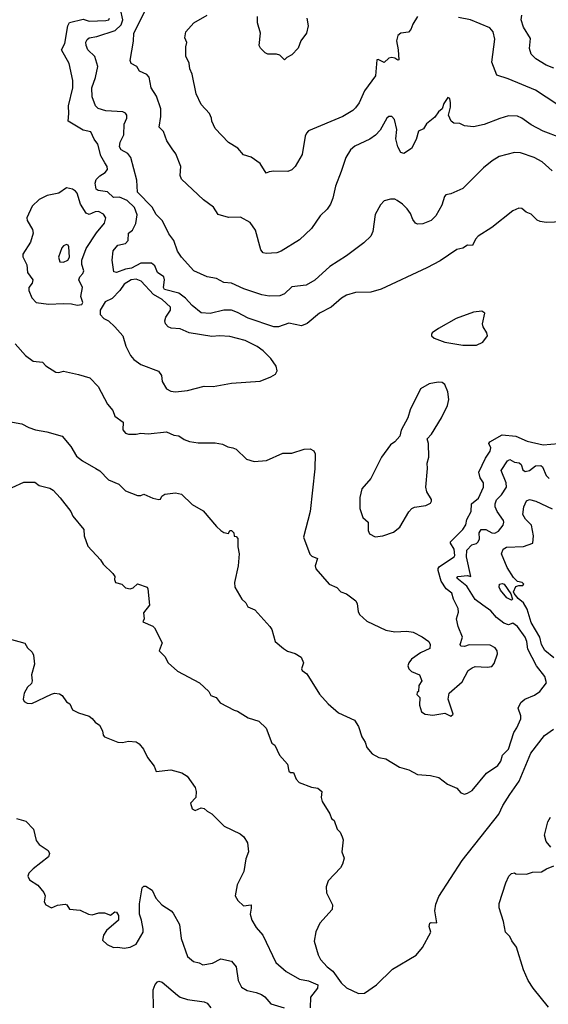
# Model space of a CAD drawing. Extents: x 1863118 to 1989590, y 394482 to 532474.
# Tile 72 of 215: x 1898145 to 1901639, y 468208 to 474715. Entities that reach past the tile are written whole.
import ezdxf

# ---------------------------------------------------------------- set-up
doc = ezdxf.new("R2010")
doc.units = 0

msp = doc.modelspace()

# ---------------------------------------------------------------- linework, layer by layer
at = {"layer": '0CON20XD'}
for points in [[(1901665, 473717.1), (1901599.2, 473775), (1901545, 473803.5), (1901454.4, 473835.6), (1901415, 473837.1), (1901315, 473810), (1901268.3, 473781.7), (1901211.2, 473735), (1901075, 473600), (1900995.8, 473564.2), (1900962.1, 473557.9), (1900952.7, 473547.3), (1900935, 473488.8), (1900895, 473418.8), (1900865, 473388.8), (1900810, 473365), (1900775, 473363.8), (1900760.5, 473370.5), (1900744.1, 473394.1), (1900728, 473435), (1900705.8, 473465), (1900676.2, 473496.2), (1900641.1, 473521.1), (1900625, 473528.1), (1900595, 473529.4), (1900555, 473518), (1900529.1, 473490.9), (1900495, 473427.5), (1900480, 473315), (1900466.2, 473285), (1900420.3, 473239.7), (1900305.5, 473154.5), (1900195, 473083.1), (1900095.4, 472994.6), (1900038.8, 472961.2), (1899945, 472948.9), (1899895, 472904.3), (1899865, 472890.6), (1899795, 472887.8), (1899746.4, 472896.4), (1899627.3, 472937.3), (1899545, 472972.9), (1899495, 472979.2), (1899445, 473004.2), (1899385, 473015.6), (1899295.5, 473055.5), (1899214.3, 473145), (1899189.2, 473185), (1899164, 473255), (1899130.3, 473300.3), (1899090, 473385), (1899047.7, 473427.7), (1899020, 473475), (1898924.1, 473575.9), (1898918.6, 473655), (1898878.8, 473805), (1898859.9, 473829.9), (1898815.5, 473855.5), (1898804.5, 473874.5), (1898809.5, 473905), (1898832.5, 473955), (1898835.6, 474025), (1898852.9, 474065), (1898854.2, 474085), (1898845, 474097.1), (1898827.5, 474105), (1898715, 474113.6), (1898665, 474127.8), (1898646.9, 474145), (1898623.6, 474205), (1898621.8, 474265), (1898646.2, 474333.8), (1898660.9, 474405), (1898642.2, 474472.2), (1898595, 474515.8), (1898583.8, 474545), (1898583.2, 474566.8), (1898590.8, 474585), (1898604.5, 474595.5), (1898655, 474604.2), (1898777.4, 474642.6), (1898815, 474681.2), (1898827.6, 474715), (1898811, 474785)], [(1901955, 473845.5), (1901605, 473977.8), (1901525, 474020), (1901465, 474064.4), (1901435, 474078.1), (1901375, 474080.6), (1901318.1, 474061.9), (1901215, 474023.1), (1901145, 474006.9), (1901085, 474012.5), (1901055, 474028), (1901015, 474031.2), (1900996.2, 474045), (1900980, 474085), (1900993, 474137), (1900992.5, 474165), (1900987.5, 474195), (1900975, 474200), (1900949.3, 474160.7), (1900937.5, 474125), (1900913.8, 474105), (1900889.7, 474070.3), (1900835, 474026.2), (1900815, 473993.3), (1900780.6, 473979.4), (1900765, 473922.5), (1900735, 473863.3), (1900685, 473830), (1900665, 473836.7), (1900644.2, 473875), (1900632.3, 473927.7), (1900638.3, 473988.3), (1900622, 474055), (1900605, 474076.2), (1900585, 474076), (1900572, 474065), (1900528, 473985), (1900497.8, 473952.2), (1900460, 473925), (1900360.2, 473879.8), (1900331.9, 473855), (1900300.5, 473805), (1900270.8, 473710.8), (1900232.2, 473615), (1900215.7, 473535), (1900199.2, 473495), (1900176.6, 473463.4), (1900130.7, 473419.3), (1900074, 473335), (1899995, 473260), (1899873.3, 473185), (1899845, 473174.2), (1899775, 473168.8), (1899754.2, 473174.2), (1899738.8, 473195), (1899703.1, 473325), (1899667.5, 473375), (1899605, 473411.1), (1899525, 473408), (1899458, 473428), (1899426.6, 473476.6), (1899361.2, 473525), (1899215, 473661.2), (1899206.9, 473685), (1899211.4, 473745), (1899178, 473828), (1899152.6, 473862.6), (1899117.5, 473915), (1899095, 473976.2), (1899066.9, 474005), (1899078.6, 474075), (1899078.1, 474125), (1899048.6, 474208.6), (1899014.3, 474265), (1899000, 474335), (1898985, 474352.5), (1898936.7, 474375), (1898920, 474405), (1898881.2, 474425), (1898876, 474445), (1898897.3, 474572.7), (1898900, 474625), (1898985.3, 474794.7)], [(1900773.9, 474736.1), (1900743.3, 474685), (1900730.7, 474649.3), (1900715, 474632.5), (1900664, 474626), (1900645, 474610), (1900634.8, 474575), (1900647.3, 474515), (1900650, 474450), (1900645, 474446.7), (1900625, 474461.2), (1900603.9, 474466.1), (1900585, 474460), (1900555, 474432.5), (1900515, 474451.2), (1900505, 474450), (1900495.8, 474345), (1900424.2, 474245), (1900388, 474165), (1900365, 474133.3), (1900346.7, 474115), (1900280, 474075), (1900055, 473981.2), (1900040, 473965), (1900032.5, 473945), (1900012, 473825), (1899965.7, 473744.3), (1899945, 473723.3), (1899918.3, 473711.7), (1899825, 473713.3), (1899795, 473710), (1899775, 473700), (1899734.5, 473764.5), (1899675, 473806.2), (1899625, 473821.2), (1899586.7, 473865), (1899525, 473903.3), (1899436.7, 473995), (1899414.2, 474044.2), (1899413.8, 474065), (1899400, 474095), (1899345, 474153.8), (1899311.4, 474225), (1899285.7, 474355), (1899270, 474390), (1899265, 474427.5), (1899243.2, 474473.2), (1899242.9, 474535), (1899250, 474565), (1899236, 474595), (1899242.5, 474635), (1899296.2, 474695), (1899385, 474744.4)], [(1900042, 474725), (1900051.2, 474675), (1900040, 474625), (1900003.9, 474576.1), (1899985, 474526.7), (1899945, 474483.8), (1899910, 474465), (1899895, 474450), (1899865, 474480), (1899843.6, 474486.4), (1899785, 474487.5), (1899767, 474497), (1899737, 474527), (1899727.5, 474545), (1899736.7, 474625), (1899718, 474695), (1899716, 474735)], [(1901675, 474393.6), (1901625.3, 474415.3), (1901557, 474457), (1901525, 474486.2), (1901515.6, 474525), (1901521.7, 474591.7), (1901475.4, 474665.4), (1901460.6, 474715), (1901464.3, 474745)], [(1901735, 473380), (1901625, 473373.8), (1901585, 473382), (1901565, 473391.2), (1901525, 473430), (1901493.1, 473443.1), (1901465, 473466.2), (1901445, 473470), (1901405, 473452), (1901265, 473342.5), (1901175.5, 473284.5), (1901158.6, 473265), (1901138.3, 473221.7), (1901105, 473225.8), (1901074.4, 473205.6), (1901035, 473196.9), (1900925, 473121.1), (1900835.4, 473074.6), (1900535, 472934.4), (1900465, 472914.4), (1900365, 472911.1), (1900304.7, 472895.3), (1900272.5, 472875), (1900204.6, 472815.4), (1900126.2, 472775), (1900045, 472707.5), (1900007.3, 472692.7), (1899925, 472709.4), (1899855.4, 472684.6), (1899825, 472686.2), (1899655, 472741.8), (1899585, 472780), (1899545, 472794.5), (1899495, 472795.4), (1899405, 472772.7), (1899345, 472778.6), (1899285, 472827.1), (1899241.1, 472875), (1899196.7, 472906.7), (1899101.5, 472931.5), (1899095.5, 472945), (1899103.2, 472995), (1899098.7, 473015), (1899055, 473044.4), (1899039, 473089), (1899016.6, 473106.6), (1898945, 473106.6), (1898885, 473072.3), (1898845, 473067), (1898784.2, 473044.2), (1898767.7, 473047.7), (1898755.6, 473125), (1898762.8, 473187.2), (1898795, 473224.3), (1898845, 473236.2), (1898862.3, 473255), (1898865, 473303.3), (1898891.3, 473325), (1898912.5, 473367.5), (1898922.4, 473425), (1898903.8, 473473.8), (1898855, 473519.2), (1898805, 473542.3), (1898765, 473540.3), (1898725, 473577.6), (1898665, 473585.4), (1898650.9, 473595), (1898643.6, 473635), (1898651.2, 473658.8), (1898675, 473683.1), (1898709.6, 473705), (1898724.6, 473725), (1898723.1, 473745), (1898708.2, 473768.2), (1898681.1, 473815), (1898662.5, 473892.5), (1898637.8, 473925), (1898616, 473975), (1898565, 473984.4), (1898464.6, 474045), (1898470.4, 474095), (1898466.8, 474145), (1898497.3, 474265), (1898497.6, 474312.4), (1898471.5, 474425), (1898422.7, 474515), (1898442.6, 474557.4), (1898462.7, 474675), (1898475, 474697.5), (1898565, 474717.5), (1898603.8, 474706.2), (1898715, 474708.9), (1898734.3, 474715), (1898739.7, 474725)], [(1901695, 474156.9), (1901555, 474249.5), (1901374.6, 474324.6), (1901297.9, 474347.9), (1901265.6, 474435), (1901285.7, 474585.7), (1901274, 474635), (1901252.3, 474662.3), (1901125, 474713.3), (1901045, 474730)], [(1898525, 472828), (1898555, 472832.5), (1898562.5, 472845), (1898550, 472885), (1898559.7, 472945), (1898536.6, 472995), (1898542.5, 473015), (1898562.6, 473037.4), (1898568.9, 473055), (1898555, 473096.2), (1898555.2, 473125), (1898585, 473202.5), (1898652.6, 473307.4), (1898705, 473370), (1898715.6, 473405), (1898700.2, 473430.2), (1898666.7, 473446.7), (1898645, 473445.8), (1898605, 473428.5), (1898585, 473435.6), (1898547.8, 473495), (1898525, 473568.8), (1898515, 473582.5), (1898495, 473595.8), (1898455, 473604.4), (1898405, 473568.9), (1898327.5, 473552.5), (1898274.3, 473525.7), (1898227.9, 473482.1), (1898192, 473405), (1898195, 473387.5), (1898229.5, 473329.5), (1898234, 473305), (1898215.8, 473245), (1898165.7, 473165), (1898167.1, 473147.1), (1898192.5, 473095), (1898197.1, 473045), (1898232.9, 472995), (1898227, 472973), (1898205.8, 472945), (1898205.6, 472925), (1898225, 472878), (1898255, 472846), (1898335, 472834.3), (1898435, 472839.4), (1898487, 472837), (1898525, 472828)], [(1898435, 473112.5), (1898463.4, 473126.6), (1898473.4, 473146.6), (1898470.6, 473215), (1898465.5, 473225.5), (1898455, 473229.4), (1898435, 473220.6), (1898423.6, 473206.4), (1898401.5, 473145), (1898410, 473115), (1898435, 473112.5)], [(1899175.8, 472255.8), (1899255, 472264.3), (1899365, 472292.5), (1899425, 472291.9), (1899545, 472312.9), (1899735, 472325.8), (1899805, 472354.2), (1899835, 472373.3), (1899846.7, 472395), (1899840, 472425), (1899805, 472476), (1899755, 472526.9), (1899715.3, 472555.3), (1899634.7, 472594.7), (1899535, 472620.5), (1899465, 472626.2), (1899415, 472621.6), (1899266.3, 472646.3), (1899205, 472671.1), (1899146.8, 472676.8), (1899126.9, 472685), (1899108.5, 472705), (1899105.3, 472725), (1899111.3, 472748.7), (1899141.2, 472795), (1899142.1, 472815), (1899086, 472865), (1899028.8, 472898.8), (1898947.1, 472987.1), (1898915, 472999.5), (1898883.1, 472996.9), (1898835, 472966.2), (1898807.5, 472925), (1898756.7, 472873.3), (1898710.5, 472849.5), (1898678.2, 472795), (1898677.4, 472767.4), (1898701.2, 472741.2), (1898731.2, 472725), (1898775, 472686), (1898828, 472625), (1898847, 472557), (1898876.8, 472496.8), (1898900.2, 472470.2), (1898945, 472436.2), (1899063, 472393), (1899083.3, 472363.3), (1899088, 472325), (1899116.2, 472275), (1899145, 472260.8), (1899175.8, 472255.8)], [(1901165, 472563.3), (1901205.9, 472584.1), (1901236.7, 472625), (1901233.3, 472645), (1901207.5, 472685), (1901203.3, 472705), (1901218.8, 472775), (1901199.1, 472789.1), (1901145, 472783.1), (1901029.3, 472740.7), (1900913.8, 472675), (1900871.2, 472645), (1900866.7, 472635), (1900867.5, 472625), (1900885, 472610), (1900955, 472583.8), (1901075, 472563.8), (1901165, 472563.3)], [(1898115, 472574), (1898184, 472495), (1898235, 472459.2), (1898295, 472451.2), (1898318.3, 472428.3), (1898385, 472386.2), (1898405, 472383.3), (1898435, 472392), (1898535, 472371.2), (1898608.3, 472348.3), (1898665, 472291.2), (1898725, 472173.8), (1898761.3, 472131.3), (1898774.6, 472094.6), (1898828.8, 472055), (1898826.7, 472005), (1898845, 471983.3), (1898865, 471976.7), (1898915, 471975.8), (1898945, 471982), (1898995, 471977.5), (1899115, 471991.9), (1899165, 471968.8), (1899197.5, 471965), (1899231.7, 471941.7), (1899267, 471927), (1899325, 471919.4), (1899438.3, 471918.3), (1899485, 471910), (1899521.2, 471891.2), (1899555, 471886), (1899575, 471876.2), (1899645, 471811.2), (1899695, 471795.8), (1899777, 471803), (1899885, 471851.2), (1899945, 471851.2), (1900025, 471877.5), (1900065, 471880), (1900090, 471865), (1900097.5, 471845), (1900096.7, 471746.7), (1900065.6, 471464.4), (1900022, 471295), (1900063, 471183), (1900075, 471170), (1900113.8, 471155), (1900098.6, 471105), (1900102, 471085), (1900190, 470985), (1900242, 470962), (1900267.5, 470935), (1900305, 470921.2), (1900366.7, 470875), (1900376.7, 470855), (1900382, 470805), (1900391.2, 470785), (1900439.5, 470739.5), (1900565, 470680), (1900625, 470670), (1900705, 470673.3), (1900745, 470666.7), (1900805, 470637.5), (1900850, 470605), (1900857.5, 470585), (1900855, 470560), (1900795, 470531.2), (1900735, 470488.8), (1900716.7, 470465), (1900710, 470445), (1900717.5, 470425), (1900735, 470407.5), (1900787.5, 470385), (1900802.5, 470345), (1900782.5, 470315), (1900780, 470275), (1900771.7, 470268.3), (1900770, 470255), (1900790, 470235), (1900787.5, 470185), (1900800.5, 470140.5), (1900825, 470126.2), (1900875, 470118.8), (1900955, 470131.2), (1900995, 470112)], [(1900495, 471298.6), (1900545, 471304.3), (1900615, 471327.5), (1900657.9, 471362.1), (1900716.4, 471463.6), (1900736.2, 471485), (1900755, 471494.3), (1900830, 471505), (1900859.3, 471520.7), (1900867, 471533), (1900867.5, 471545), (1900835.7, 471595.7), (1900830, 471625), (1900841.2, 471748.8), (1900839.2, 471785), (1900850, 471825), (1900847.1, 471915), (1900838.6, 471945), (1900867.5, 471975), (1900932.5, 472085), (1900972.5, 472165), (1900982, 472205), (1900976, 472255), (1900954.1, 472304.1), (1900937.3, 472317.3), (1900911.2, 472318.8), (1900851.7, 472308.3), (1900793.3, 472275), (1900725, 472137.5), (1900710, 472085), (1900667, 472003), (1900657, 471963), (1900625, 471926.2), (1900596.2, 471905), (1900536.8, 471823.2), (1900465, 471683.8), (1900407.5, 471615), (1900393.3, 471556.7), (1900394.4, 471484.4), (1900412.5, 471425), (1900447.8, 471395), (1900449.2, 471339.2), (1900457.5, 471317.5), (1900495, 471298.6)], [(1898036.2, 472066.2), (1898160, 472045), (1898205, 472020), (1898250, 472005), (1898325, 471992), (1898425, 471962.5), (1898483.8, 471895), (1898520.2, 471830.2), (1898560, 471800), (1898649.4, 471749.4), (1898675, 471732.9), (1898732.9, 471675), (1898800, 471645), (1898845, 471601.2), (1898925, 471570.8), (1898945, 471570), (1898965, 471580), (1899025, 471554), (1899065, 471544.2), (1899075, 471546.2), (1899085, 471566), (1899105, 471580), (1899175, 471588.8), (1899215, 471580), (1899285, 471511.2), (1899358.3, 471468.3), (1899446.2, 471365), (1899475, 471340), (1899495, 471326.7), (1899525, 471320), (1899535, 471340), (1899545, 471340), (1899560, 471325), (1899561.7, 471301.7), (1899575, 471300), (1899587, 471287), (1899587.5, 471232.5), (1899595.8, 471185), (1899588.6, 471105), (1899564, 470995), (1899566.2, 470965), (1899613.3, 470885), (1899640.5, 470860.5), (1899652.5, 470835), (1899700, 470815), (1899797.5, 470705), (1899812.5, 470685), (1899833.3, 470605), (1899889.5, 470559.5), (1899915, 470541.2), (1899965, 470527.5), (1900005, 470502.5), (1900020, 470465), (1900007.5, 470425), (1900012.5, 470415), (1900043, 470393), (1900127.7, 470257.7), (1900185, 470193.8), (1900253.3, 470135), (1900358.8, 470085), (1900384, 470044), (1900406.2, 469975), (1900429.5, 469939.5), (1900440, 469905), (1900474.2, 469864.2), (1900518.3, 469838.3), (1900565, 469830), (1900655, 469776), (1900717.7, 469757.7), (1900775, 469726), (1900859.5, 469719.5), (1900915, 469706.7), (1900973, 469663), (1901035, 469637.5), (1901060, 469605), (1901085, 469597.5), (1901105, 469603.3)], [(1900995, 470112), (1901010, 470125), (1900978, 470225), (1900983.8, 470265), (1901069.7, 470340.3), (1901110, 470415), (1901135, 470431.2), (1901155, 470441.2), (1901235, 470436.2), (1901265, 470440), (1901280.3, 470459.7), (1901303.1, 470525), (1901300, 470545), (1901288, 470565), (1901255, 470582.5), (1901115, 470583.3), (1901085, 470572.5), (1901060, 470575), (1901057.5, 470585), (1901072.5, 470635), (1901043.3, 470705), (1901031.2, 470755), (1901045, 470800), (1901044.2, 470825), (1901012.5, 470885), (1901000.6, 470925), (1900963.5, 470953.5), (1900930.4, 471005), (1900911.3, 471075), (1900910.8, 471089.2), (1900919.5, 471100.5), (1901016.4, 471165), (1901020.4, 471175), (1901016.6, 471215), (1900992.4, 471255), (1900993.5, 471265), (1901074.5, 471345.5), (1901093.3, 471376.7), (1901101.3, 471411.3), (1901128.6, 471465), (1901131.1, 471515), (1901177.5, 471552.5), (1901209.6, 471625), (1901210.5, 471655), (1901188.2, 471688.2), (1901180.6, 471725), (1901223.6, 471816.4), (1901255, 471863.3), (1901258.6, 471885), (1901246.2, 471915), (1901253.3, 471925), (1901335, 471972.1), (1901425, 471962.8), (1901499.7, 471929.7), (1901605, 471906.1), (1901705.7, 471914.3)], [(1901105, 469603.3), (1901135, 469622), (1901231.4, 469735), (1901305, 469785.7), (1901324.5, 469815), (1901336.2, 469855), (1901376.7, 469895), (1901410.4, 470005), (1901431.1, 470035), (1901456.4, 470095), (1901456.4, 470115), (1901439.5, 470165), (1901458.2, 470201.8), (1901484.7, 470225.3), (1901548, 470252), (1901582, 470275), (1901626.4, 470333.6), (1901616.8, 470375), (1901560.6, 470445), (1901503.5, 470555), (1901496.7, 470605), (1901485, 470634.3), (1901435, 470704.2), (1901405, 470726), (1901375, 470716.7), (1901345, 470727.3), (1901296.9, 470765), (1901259.1, 470809.1), (1901206.4, 470845), (1901155, 470882.7), (1901100.4, 470970.4), (1901034.4, 471025), (1901040, 471035), (1901105, 471042.5), (1901127.5, 471035), (1901097.9, 471165), (1901101, 471209), (1901134.3, 471245), (1901165, 471253.8), (1901176.2, 471263.8), (1901184.5, 471285), (1901181.1, 471325), (1901194.7, 471345.3), (1901225, 471345.3), (1901265, 471324.7), (1901285, 471322.5), (1901310.6, 471335), (1901340, 471375), (1901345.5, 471395), (1901342.2, 471405), (1901300, 471465), (1901287.9, 471495), (1901286.8, 471515), (1901296.9, 471543.1), (1901330.4, 471575), (1901362.5, 471625), (1901360.5, 471655), (1901327.1, 471735), (1901370, 471800), (1901385, 471807.5), (1901415, 471790), (1901447.2, 471787.2), (1901459.1, 471775), (1901470.4, 471740.4), (1901485, 471730), (1901515, 471735.6), (1901555, 471766.7), (1901589.4, 471769.4), (1901600.1, 471760.1), (1901625, 471703.1), (1901645, 471683.8)], [(1898095, 471622.5), (1898171.7, 471658.3), (1898245, 471658), (1898275, 471636.2), (1898345, 471620), (1898366.7, 471605), (1898413.3, 471555), (1898483.8, 471465), (1898496.7, 471435), (1898568.8, 471345), (1898571.2, 471305), (1898596.7, 471235), (1898680, 471145), (1898696.1, 471116.1), (1898760, 471055), (1898773.3, 471035), (1898771.2, 471015), (1898777.5, 470995), (1898820, 470985), (1898845, 470960), (1898875, 470953.3), (1898895, 470960), (1898925, 470986.7), (1898986.7, 470965), (1898993, 470953), (1899002.5, 470845), (1898962.5, 470795), (1898967.5, 470755), (1898960, 470735), (1899025, 470707.5), (1899036.1, 470696.1), (1899086.1, 470596.1), (1899067.5, 470545), (1899105, 470507.5), (1899126.2, 470465), (1899189.1, 470409.1), (1899333, 470333), (1899395.6, 470275.6), (1899408, 470248), (1899443.3, 470235), (1899469.5, 470199.5), (1899562.3, 470152.3), (1899585, 470146.2), (1899655, 470101.2), (1899725, 470078.8), (1899775, 470032.5), (1899812.5, 469935), (1899830.7, 469920.7), (1899862.5, 469855), (1899915.9, 469795.9), (1899925, 469750), (1899935, 469740), (1899955, 469740), (1899972.5, 469695), (1899992.5, 469675), (1900073, 469643), (1900115.9, 469635.9), (1900142.5, 469615), (1900138.8, 469575), (1900145, 469547.5), (1900195, 469467.5), (1900206.4, 469436.4), (1900223.8, 469423.8), (1900242.5, 469365), (1900262.5, 469345), (1900277.5, 469315), (1900283.3, 469295), (1900273.6, 469216.4), (1900288.8, 469175), (1900278, 469135), (1900265, 469110), (1900183.8, 469025), (1900170, 468985), (1900174, 468945), (1900212, 468865), (1900211.2, 468835), (1900129.2, 468745), (1900103.5, 468686.5), (1900091.9, 468625), (1900117.5, 468535), (1900134.2, 468505), (1900176.9, 468455), (1900215, 468426.2), (1900270.7, 468350.7), (1900305, 468318), (1900385, 468280), (1900425, 468282.5)], [(1901675, 470497.7), (1901615, 470545.5), (1901594.1, 470585), (1901583.5, 470635), (1901525, 470730.6), (1901498.8, 470818.8), (1901475, 470861.5), (1901439.3, 470889.3), (1901412.4, 470922.4), (1901408.9, 470935), (1901425, 470968.6), (1901445, 470976.7), (1901470, 470975), (1901477.5, 470985), (1901465.8, 470995.8), (1901435, 471002), (1901408.8, 471028.8), (1901367.8, 471095), (1901330, 471185), (1901341.4, 471215), (1901361.7, 471228.3), (1901474.6, 471234.6), (1901535.7, 471255), (1901540.9, 471305), (1901526.8, 471375), (1901487.7, 471415), (1901470, 471445), (1901476.9, 471495), (1901494, 471535), (1901515, 471543.8), (1901555.9, 471534.1), (1901663.4, 471483.4)], [(1901395, 470878), (1901365, 470894.8), (1901323.8, 470945), (1901313.6, 470965), (1901316, 470984), (1901335, 470990), (1901347.5, 470985), (1901390.9, 470920.9), (1901402, 470885), (1901395, 470878)], [(1898075, 470623.8), (1898180, 470595), (1898197.5, 470565), (1898226.7, 470535), (1898236.2, 470515), (1898243.8, 470455), (1898224, 470385), (1898228.8, 470345), (1898222.3, 470327.7), (1898195.9, 470304.1), (1898173.8, 470265), (1898167.5, 470225), (1898175, 470210), (1898195, 470197.5), (1898225, 470196.7), (1898355, 470258), (1898375, 470263.3), (1898409.3, 470259.3), (1898425, 470250), (1898455, 470207.5), (1898477.5, 470195), (1898495, 470153.3), (1898535, 470133.8), (1898605, 470113.3), (1898625, 470096.7), (1898645, 470072.5), (1898673, 470053), (1898693.3, 470015), (1898696.4, 469986.4), (1898706.4, 469976.4), (1898795, 469940), (1898825, 469938), (1898865, 469946.2), (1898915, 469942.5), (1898935, 469930), (1898962.5, 469895), (1898989.3, 469839.3), (1899035, 469782.5), (1899046.7, 469746.7), (1899145, 469758.8), (1899217.7, 469737.7), (1899252.5, 469715), (1899305, 469640), (1899312.5, 469615), (1899308.8, 469575), (1899273.6, 469536.4), (1899285, 469500), (1899305, 469490), (1899345, 469506.7), (1899365, 469502.5), (1899383.9, 469483.9), (1899415, 469466.7), (1899496.7, 469385), (1899602.5, 469335), (1899625.8, 469315.8), (1899651.2, 469275), (1899656.7, 469215), (1899640.8, 469169.2), (1899626.7, 469085), (1899583, 468997), (1899570, 468925), (1899586.2, 468895), (1899625, 468858.8), (1899675, 468865.8), (1899675.4, 468844.6), (1899669.2, 468805), (1899678.8, 468765), (1899708, 468715), (1899752.5, 468665), (1899837.5, 468485), (1899907.1, 468425), (1899994.8, 468374.8), (1900055, 468364.2), (1900115.9, 468335.9), (1900114.5, 468315), (1900068.2, 468255), (1900065.9, 468185.9)], [(1900425, 468282.5), (1900502.8, 468337.2), (1900608.6, 468441.4), (1900766.4, 468533.6), (1900807.2, 468582.8), (1900862.5, 468685), (1900852.3, 468722.3), (1900856.4, 468743.6), (1900865, 468748.8), (1900903, 468747), (1900890, 468825), (1900895, 468870), (1900915, 468920), (1901070.4, 469159.6), (1901312.5, 469465), (1901337.8, 469522.2), (1901385, 469593.8), (1901446.7, 469683.3), (1901522.4, 469867.6), (1901614.2, 469985), (1901673.6, 470026.4)], [(1898125, 469436.7), (1898185, 469417.5), (1898236.1, 469366.1), (1898255, 469290), (1898273.6, 469263.6), (1898332.5, 469225), (1898342.5, 469205), (1898335, 469182.5), (1898235, 469103.3), (1898206.7, 469075), (1898200, 469055), (1898210.5, 469030.5), (1898265.9, 468995.9), (1898305, 468947.5), (1898313.3, 468925), (1898307.5, 468885), (1898317.5, 468865), (1898355, 468846.7), (1898395, 468863.3), (1898445, 468870), (1898456.4, 468866.4), (1898475, 468836.7), (1898545, 468830), (1898600, 468805), (1898625, 468800), (1898668.3, 468811.7), (1898705, 468812.5), (1898745, 468797.5), (1898775, 468820), (1898785, 468817.5), (1898797.5, 468795), (1898797.5, 468765), (1898720, 468695), (1898700, 468665), (1898693, 468633), (1898723.9, 468603.9), (1898764.3, 468584.3), (1898795, 468586), (1898835, 468578.8), (1898875, 468586), (1898915, 468606), (1898960.6, 468685), (1898962.2, 468705), (1898950.8, 468765), (1898936.9, 468805), (1898937, 468873), (1898955, 468977.5), (1898965, 468988.8), (1898978.8, 468988.8), (1899021.7, 468961.7), (1899045, 468910), (1899085, 468865.8), (1899146.2, 468825), (1899159.7, 468809.7), (1899200.8, 468735), (1899213, 468643), (1899253.8, 468525), (1899295, 468490.8), (1899332.2, 468482.2), (1899355, 468470), (1899420.3, 468479.7), (1899475, 468509.2), (1899545, 468492.9), (1899575.6, 468455), (1899588.9, 468365), (1899611.4, 468321.4), (1899648.9, 468298.9), (1899707.2, 468287.2), (1899742.6, 468272.6), (1899765, 468257.5), (1899805, 468212.2), (1899894.3, 468184.3)], [(1901655, 469246.7), (1901623.8, 469285), (1901614, 469325), (1901636.2, 469415), (1901653.3, 469445)], [(1901640.4, 468190.4), (1901539.2, 468315), (1901506.6, 468366.6), (1901475.6, 468435.6), (1901428, 468585), (1901397.3, 468627.3), (1901385.7, 468655.7), (1901356.7, 468685), (1901343.8, 468755), (1901313.8, 468845), (1901313.3, 468875), (1901358.3, 469011.7), (1901377.5, 469055), (1901395, 469072.5), (1901415, 469077.5), (1901425, 469070), (1901495, 469067.5), (1901535, 469082.5), (1901595, 469083.3), (1901626.4, 469103.6), (1901675, 469123.3)], [(1899029.2, 468185), (1899027.8, 468305), (1899040.9, 468339.1), (1899055, 468357.5), (1899065, 468360.8), (1899086, 468355), (1899187.6, 468267.6), (1899206.2, 468255), (1899255, 468240), (1899363.5, 468223.5), (1899383.8, 468215), (1899409.2, 468185)]]:
    msp.add_lwpolyline(points, dxfattribs=at)

doc.saveas('drawing.dxf')
